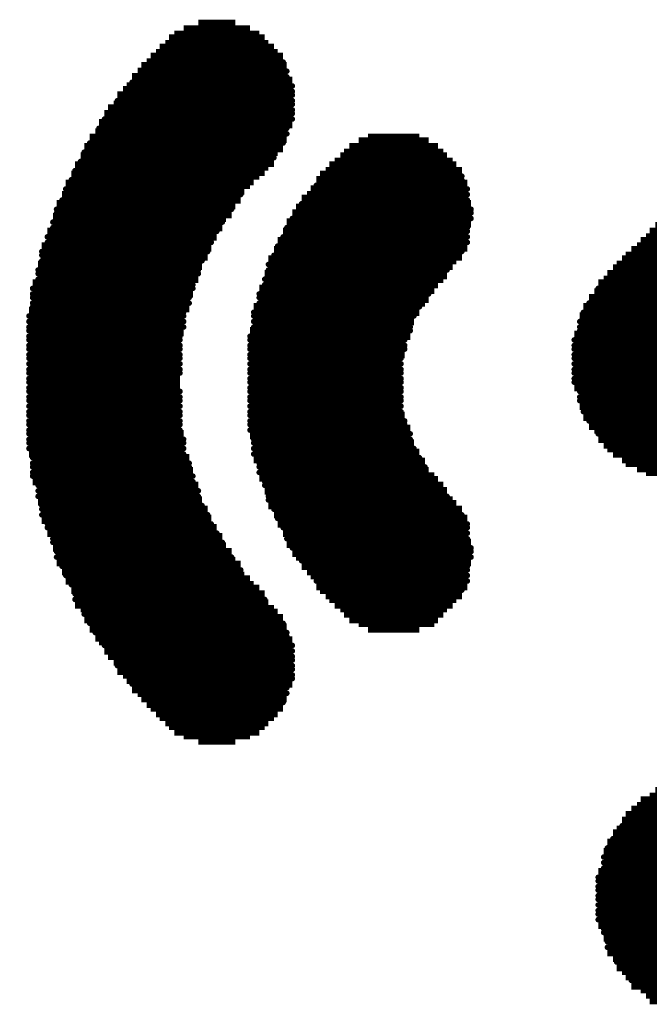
# Model space of a CAD drawing. Extents: x -0.07 to 0.95, y -0.15 to 1.54.
# Tile 19 of 23: x 0.607 to 0.6412, y 1.3172 to 1.3707. Entities that reach past the tile are written whole.
import ezdxf

# ---------------------------------------------------------------- set-up
doc = ezdxf.new("R2010")
doc.units = 0
doc.layers.get('0').update_dxf_attribs({"linetype": 'CONTINUOUS'})
doc.layers.add('gto', color=2, linetype='CONTINUOUS')

# ---------------------------------------------------------------- blocks, each defined once
blk = doc.blocks.new('D13')
at = {"const_width": 0.00015}
blk.add_lwpolyline([(-0.000075, 0, 1), (0.000075, 0, 1)], format="xyb", close=True, dxfattribs=at)

msp = doc.modelspace()

# ---------------------------------------------------------------- linework, layer by layer
at = {"layer": 'gto', "color": 2, "const_width": 0.001}
for points in [[(0.6167, 1.3702), (0.6187, 1.3702)], [(0.6159, 1.3699), (0.6195, 1.3699)], [(0.6149, 1.3691), (0.6205, 1.3691)], [(0.6151, 1.3694), (0.6203, 1.3694)], [(0.6154, 1.3696), (0.62, 1.3696)], [(0.6144, 1.3686), (0.621, 1.3686)], [(0.6146, 1.3689), (0.6208, 1.3689)], [(0.6139, 1.3681), (0.6213, 1.3681)], [(0.6141, 1.3684), (0.6213, 1.3684)], [(0.6134, 1.3676), (0.6215, 1.3676)], [(0.6136, 1.3679), (0.6215, 1.3679)], [(0.6131, 1.3673), (0.6215, 1.3673)], [(0.6131, 1.3671), (0.6218, 1.3671)], [(0.6126, 1.3666), (0.6218, 1.3666)], [(0.6128, 1.3668), (0.6218, 1.3668)], [(0.6123, 1.3663), (0.6218, 1.3663)], [(0.6123, 1.3661), (0.6218, 1.3661)], [(0.6118, 1.3656), (0.6218, 1.3656)], [(0.6121, 1.3658), (0.6218, 1.3658)], [(0.6116, 1.3653), (0.6218, 1.3653)], [(0.6116, 1.365), (0.6215, 1.365)], [(0.6111, 1.3643), (0.6213, 1.3643)], [(0.6113, 1.3648), (0.6215, 1.3648)], [(0.6113, 1.3645), (0.6215, 1.3645)], [(0.6108, 1.364), (0.6213, 1.364)], [(0.6108, 1.3638), (0.621, 1.3638)], [(0.6254, 1.3638), (0.6292, 1.3638)], [(0.6259, 1.364), (0.6287, 1.364)], [(0.6105, 1.3635), (0.6208, 1.3635)], [(0.6249, 1.3635), (0.6297, 1.3635)], [(0.6103, 1.363), (0.6205, 1.363)], [(0.6103, 1.3627), (0.6203, 1.3627)], [(0.6105, 1.3632), (0.6208, 1.3632)], [(0.6241, 1.3627), (0.6305, 1.3627)], [(0.6244, 1.363), (0.6302, 1.363)], [(0.6246, 1.3632), (0.63, 1.3632)], [(0.61, 1.3625), (0.62, 1.3625)], [(0.61, 1.3622), (0.6197, 1.3622)], [(0.6236, 1.3622), (0.631, 1.3622)], [(0.6238, 1.3625), (0.6307, 1.3625)], [(0.6098, 1.362), (0.6195, 1.362)], [(0.6098, 1.3617), (0.6192, 1.3617)], [(0.6231, 1.3617), (0.631, 1.3617)], [(0.6233, 1.362), (0.631, 1.362)], [(0.6095, 1.3615), (0.619, 1.3615)], [(0.6095, 1.3612), (0.619, 1.3612)], [(0.6228, 1.3612), (0.6313, 1.3612)], [(0.6231, 1.3615), (0.6313, 1.3615)], [(0.6093, 1.3609), (0.6187, 1.3609)], [(0.6093, 1.3607), (0.6185, 1.3607)], [(0.6223, 1.3607), (0.6313, 1.3607)], [(0.6226, 1.3609), (0.6313, 1.3609)], [(0.609, 1.3604), (0.6185, 1.3604)], [(0.609, 1.3602), (0.6182, 1.3602)], [(0.622, 1.3602), (0.6315, 1.3602)], [(0.6223, 1.3604), (0.6315, 1.3604)], [(0.6088, 1.3597), (0.618, 1.3597)], [(0.609, 1.3599), (0.618, 1.3599)], [(0.6218, 1.3599), (0.6315, 1.3599)], [(0.6218, 1.3597), (0.6313, 1.3597)], [(0.6088, 1.3594), (0.6177, 1.3594)], [(0.6088, 1.3592), (0.6177, 1.3592)], [(0.6215, 1.3594), (0.6313, 1.3594)], [(0.6215, 1.3592), (0.6313, 1.3592)], [(0.6415, 1.3592), (0.689, 1.3592)], [(0.6085, 1.3589), (0.6174, 1.3589)], [(0.6085, 1.3586), (0.6174, 1.3586)], [(0.6085, 1.3584), (0.6172, 1.3584)], [(0.621, 1.3584), (0.631, 1.3584)], [(0.6213, 1.3589), (0.6313, 1.3589)], [(0.6213, 1.3586), (0.6313, 1.3586)], [(0.6407, 1.3584), (0.6898, 1.3584)], [(0.641, 1.3586), (0.6895, 1.3586)], [(0.6412, 1.3589), (0.6893, 1.3589)], [(0.6082, 1.3581), (0.6172, 1.3581)], [(0.6082, 1.3579), (0.6169, 1.3579)], [(0.6208, 1.3579), (0.6307, 1.3579)], [(0.621, 1.3581), (0.631, 1.3581)], [(0.6402, 1.3579), (0.6578, 1.3579)], [(0.6405, 1.3581), (0.6901, 1.3581)], [(0.6082, 1.3576), (0.6169, 1.3576)], [(0.6082, 1.3574), (0.6167, 1.3574)], [(0.6205, 1.3574), (0.6302, 1.3574)], [(0.6208, 1.3576), (0.6305, 1.3576)], [(0.6397, 1.3574), (0.6573, 1.3574)], [(0.6399, 1.3576), (0.6576, 1.3576)], [(0.608, 1.3571), (0.6167, 1.3571)], [(0.608, 1.3569), (0.6167, 1.3569)], [(0.6205, 1.3571), (0.6302, 1.3571)], [(0.6205, 1.3569), (0.63, 1.3569)], [(0.6392, 1.3569), (0.6568, 1.3569)], [(0.6394, 1.3571), (0.6571, 1.3571)], [(0.608, 1.3566), (0.6164, 1.3566)], [(0.608, 1.3563), (0.6164, 1.3563)], [(0.6203, 1.3566), (0.6297, 1.3566)], [(0.6203, 1.3563), (0.6295, 1.3563)], [(0.6387, 1.3563), (0.6563, 1.3563)], [(0.6389, 1.3566), (0.6566, 1.3566)], [(0.6077, 1.3561), (0.6164, 1.3561)], [(0.6077, 1.3558), (0.6162, 1.3558)], [(0.62, 1.3558), (0.6292, 1.3558)], [(0.6203, 1.3561), (0.6292, 1.3561)], [(0.6384, 1.3561), (0.6561, 1.3561)], [(0.6384, 1.3558), (0.6558, 1.3558)], [(0.6077, 1.3556), (0.6162, 1.3556)], [(0.6077, 1.3553), (0.6162, 1.3553)], [(0.62, 1.3556), (0.629, 1.3556)], [(0.62, 1.3553), (0.6287, 1.3553)], [(0.6379, 1.3553), (0.6553, 1.3553)], [(0.6382, 1.3556), (0.6555, 1.3556)], [(0.6077, 1.3551), (0.6159, 1.3551)], [(0.6077, 1.3548), (0.6159, 1.3548)], [(0.6197, 1.3548), (0.6284, 1.3548)], [(0.62, 1.3551), (0.6287, 1.3551)], [(0.6376, 1.3548), (0.6548, 1.3548)], [(0.6379, 1.3551), (0.655, 1.3551)], [(0.6075, 1.3546), (0.6159, 1.3546)], [(0.6075, 1.3543), (0.6159, 1.3543)], [(0.6197, 1.3546), (0.6284, 1.3546)], [(0.6197, 1.3543), (0.6282, 1.3543)], [(0.6374, 1.3543), (0.6543, 1.3543)], [(0.6376, 1.3546), (0.6545, 1.3546)], [(0.6075, 1.354), (0.6159, 1.354)], [(0.6075, 1.3538), (0.6157, 1.3538)], [(0.6197, 1.354), (0.6282, 1.354)], [(0.6197, 1.3538), (0.6282, 1.3538)], [(0.6374, 1.354), (0.654, 1.354)], [(0.6374, 1.3538), (0.6538, 1.3538)], [(0.6075, 1.3535), (0.6157, 1.3535)], [(0.6075, 1.3533), (0.6157, 1.3533)], [(0.6195, 1.3535), (0.6279, 1.3535)], [(0.6195, 1.3533), (0.6279, 1.3533)], [(0.6371, 1.3533), (0.6532, 1.3533)], [(0.6374, 1.3535), (0.6535, 1.3535)], [(0.6075, 1.353), (0.6157, 1.353)], [(0.6075, 1.3528), (0.6157, 1.3528)], [(0.6195, 1.353), (0.6279, 1.353)], [(0.6195, 1.3528), (0.6279, 1.3528)], [(0.6371, 1.353), (0.653, 1.353)], [(0.6371, 1.3528), (0.6527, 1.3528)], [(0.6075, 1.3525), (0.6157, 1.3525)], [(0.6075, 1.3523), (0.6157, 1.3523)], [(0.6075, 1.352), (0.6157, 1.352)], [(0.6195, 1.3525), (0.6277, 1.3525)], [(0.6195, 1.3523), (0.6277, 1.3523)], [(0.6195, 1.352), (0.6277, 1.352)], [(0.6371, 1.3525), (0.6525, 1.3525)], [(0.6371, 1.3523), (0.6522, 1.3523)], [(0.6371, 1.352), (0.652, 1.352)], [(0.6075, 1.3517), (0.6157, 1.3517)], [(0.6075, 1.3515), (0.6157, 1.3515)], [(0.6195, 1.3517), (0.6277, 1.3517)], [(0.6195, 1.3515), (0.6277, 1.3515)], [(0.6371, 1.3517), (0.6517, 1.3517)], [(0.6371, 1.3515), (0.6514, 1.3515)], [(0.6075, 1.3512), (0.6154, 1.3512)], [(0.6075, 1.351), (0.6154, 1.351)], [(0.6195, 1.3512), (0.6277, 1.3512)], [(0.6195, 1.351), (0.6277, 1.351)], [(0.6371, 1.3512), (0.6512, 1.3512)], [(0.6371, 1.351), (0.6509, 1.351)], [(0.6075, 1.3507), (0.6154, 1.3507)], [(0.6075, 1.3505), (0.6157, 1.3505)], [(0.6195, 1.3507), (0.6277, 1.3507)], [(0.6195, 1.3505), (0.6277, 1.3505)], [(0.6374, 1.3507), (0.6507, 1.3507)], [(0.6374, 1.3505), (0.6504, 1.3505)], [(0.6075, 1.3502), (0.6157, 1.3502)], [(0.6075, 1.35), (0.6157, 1.35)], [(0.6195, 1.3502), (0.6277, 1.3502)], [(0.6195, 1.35), (0.6277, 1.35)], [(0.6374, 1.3502), (0.6502, 1.3502)], [(0.6374, 1.35), (0.6499, 1.35)], [(0.6075, 1.3497), (0.6157, 1.3497)], [(0.6075, 1.3494), (0.6157, 1.3494)], [(0.6195, 1.3497), (0.6277, 1.3497)], [(0.6195, 1.3494), (0.6277, 1.3494)], [(0.6376, 1.3497), (0.6497, 1.3497)], [(0.6376, 1.3494), (0.6494, 1.3494)], [(0.6075, 1.3492), (0.6157, 1.3492)], [(0.6075, 1.3489), (0.6157, 1.3489)], [(0.6195, 1.3492), (0.6277, 1.3492)], [(0.6195, 1.3489), (0.6279, 1.3489)], [(0.6379, 1.3492), (0.6491, 1.3492)], [(0.6379, 1.3489), (0.6489, 1.3489)], [(0.6075, 1.3487), (0.6157, 1.3487)], [(0.6075, 1.3484), (0.6157, 1.3484)], [(0.6195, 1.3487), (0.6279, 1.3487)], [(0.6195, 1.3484), (0.6279, 1.3484)], [(0.6382, 1.3487), (0.6486, 1.3487)], [(0.6384, 1.3484), (0.6484, 1.3484)], [(0.6075, 1.3482), (0.6157, 1.3482)], [(0.6075, 1.3479), (0.6159, 1.3479)], [(0.6075, 1.3477), (0.6159, 1.3477)], [(0.6197, 1.3482), (0.6282, 1.3482)], [(0.6197, 1.3479), (0.6282, 1.3479)], [(0.6197, 1.3477), (0.6282, 1.3477)], [(0.6384, 1.3482), (0.6481, 1.3482)], [(0.6387, 1.3479), (0.6479, 1.3479)], [(0.6389, 1.3477), (0.6476, 1.3477)], [(0.6075, 1.3474), (0.6159, 1.3474)], [(0.6197, 1.3474), (0.6284, 1.3474)], [(0.6392, 1.3474), (0.6474, 1.3474)], [(0.6077, 1.3471), (0.6159, 1.3471)], [(0.6077, 1.3469), (0.6159, 1.3469)], [(0.6197, 1.3471), (0.6284, 1.3471)], [(0.62, 1.3469), (0.6287, 1.3469)], [(0.6397, 1.3471), (0.6471, 1.3471)], [(0.6399, 1.3469), (0.6466, 1.3469)], [(0.6077, 1.3466), (0.6162, 1.3466)], [(0.6077, 1.3464), (0.6162, 1.3464)], [(0.6077, 1.3461), (0.6162, 1.3461)], [(0.62, 1.3466), (0.6287, 1.3466)], [(0.62, 1.3464), (0.629, 1.3464)], [(0.62, 1.3461), (0.629, 1.3461)], [(0.6405, 1.3466), (0.6461, 1.3466)], [(0.641, 1.3464), (0.6456, 1.3464)], [(0.6077, 1.3459), (0.6164, 1.3459)], [(0.608, 1.3456), (0.6164, 1.3456)], [(0.6203, 1.3459), (0.6292, 1.3459)], [(0.6203, 1.3456), (0.6295, 1.3456)], [(0.608, 1.3454), (0.6164, 1.3454)], [(0.608, 1.3451), (0.6167, 1.3451)], [(0.6203, 1.3454), (0.6297, 1.3454)], [(0.6205, 1.3451), (0.63, 1.3451)], [(0.608, 1.3448), (0.6167, 1.3448)], [(0.6082, 1.3446), (0.6167, 1.3446)], [(0.6205, 1.3448), (0.6302, 1.3448)], [(0.6205, 1.3446), (0.6302, 1.3446)], [(0.6082, 1.3443), (0.6169, 1.3443)], [(0.6082, 1.3441), (0.6169, 1.3441)], [(0.6208, 1.3443), (0.6305, 1.3443)], [(0.6208, 1.3441), (0.6307, 1.3441)], [(0.6082, 1.3438), (0.6172, 1.3438)], [(0.6085, 1.3436), (0.6172, 1.3436)], [(0.621, 1.3438), (0.631, 1.3438)], [(0.621, 1.3436), (0.631, 1.3436)], [(0.6085, 1.3433), (0.6174, 1.3433)], [(0.6085, 1.3431), (0.6174, 1.3431)], [(0.6213, 1.3433), (0.6313, 1.3433)], [(0.6213, 1.3431), (0.6313, 1.3431)], [(0.6088, 1.3428), (0.6177, 1.3428)], [(0.6088, 1.3425), (0.6177, 1.3425)], [(0.6215, 1.3428), (0.6313, 1.3428)], [(0.6215, 1.3425), (0.6313, 1.3425)], [(0.6088, 1.3423), (0.618, 1.3423)], [(0.609, 1.342), (0.618, 1.342)], [(0.6218, 1.3423), (0.6313, 1.3423)], [(0.6218, 1.342), (0.6315, 1.342)], [(0.609, 1.3418), (0.6182, 1.3418)], [(0.609, 1.3415), (0.6185, 1.3415)], [(0.6093, 1.3413), (0.6185, 1.3413)], [(0.622, 1.3418), (0.6315, 1.3418)], [(0.6223, 1.3415), (0.6315, 1.3415)], [(0.6223, 1.3413), (0.6313, 1.3413)], [(0.6093, 1.341), (0.6187, 1.341)], [(0.6095, 1.3408), (0.619, 1.3408)], [(0.6226, 1.341), (0.6313, 1.341)], [(0.6228, 1.3408), (0.6313, 1.3408)], [(0.6095, 1.3405), (0.619, 1.3405)], [(0.6231, 1.3405), (0.6313, 1.3405)], [(0.6098, 1.3402), (0.6192, 1.3402)], [(0.6098, 1.34), (0.6195, 1.34)], [(0.61, 1.3397), (0.6197, 1.3397)], [(0.6231, 1.3402), (0.6313, 1.3402)], [(0.6233, 1.34), (0.631, 1.34)], [(0.6236, 1.3397), (0.631, 1.3397)], [(0.61, 1.3395), (0.62, 1.3395)], [(0.61, 1.3392), (0.6203, 1.3392)], [(0.6238, 1.3395), (0.6307, 1.3395)], [(0.6241, 1.3392), (0.6305, 1.3392)], [(0.6103, 1.339), (0.6203, 1.339)], [(0.6105, 1.3387), (0.6205, 1.3387)], [(0.6244, 1.339), (0.6302, 1.339)], [(0.6246, 1.3387), (0.63, 1.3387)], [(0.6105, 1.3384), (0.6208, 1.3384)], [(0.6108, 1.3382), (0.621, 1.3382)], [(0.6249, 1.3384), (0.6297, 1.3384)], [(0.6254, 1.3382), (0.6295, 1.3382)], [(0.6108, 1.3379), (0.6213, 1.3379)], [(0.6111, 1.3377), (0.6213, 1.3377)], [(0.6259, 1.3379), (0.6287, 1.3379)], [(0.6111, 1.3374), (0.6215, 1.3374)], [(0.6113, 1.3372), (0.6215, 1.3372)], [(0.6116, 1.3369), (0.6215, 1.3369)], [(0.6116, 1.3367), (0.6218, 1.3367)], [(0.6118, 1.3364), (0.6218, 1.3364)], [(0.6121, 1.3361), (0.6218, 1.3361)], [(0.6123, 1.3359), (0.6218, 1.3359)], [(0.6123, 1.3356), (0.6218, 1.3356)], [(0.6126, 1.3354), (0.6218, 1.3354)], [(0.6128, 1.3351), (0.6218, 1.3351)], [(0.6131, 1.3349), (0.6218, 1.3349)], [(0.6131, 1.3346), (0.6215, 1.3346)], [(0.6134, 1.3344), (0.6215, 1.3344)], [(0.6136, 1.3341), (0.6215, 1.3341)], [(0.6139, 1.3338), (0.6213, 1.3338)], [(0.6141, 1.3336), (0.6213, 1.3336)], [(0.6144, 1.3333), (0.621, 1.3333)], [(0.6146, 1.3331), (0.6208, 1.3331)], [(0.6149, 1.3328), (0.6205, 1.3328)], [(0.6151, 1.3326), (0.6203, 1.3326)], [(0.6154, 1.3323), (0.62, 1.3323)], [(0.6159, 1.3321), (0.6195, 1.3321)], [(0.6167, 1.3318), (0.6187, 1.3318)], [(0.6415, 1.3285), (0.6479, 1.3285)], [(0.6407, 1.328), (0.6491, 1.328)], [(0.6412, 1.3282), (0.6486, 1.3282)], [(0.6402, 1.3275), (0.6507, 1.3275)], [(0.6405, 1.3277), (0.6499, 1.3277)], [(0.6397, 1.3269), (0.652, 1.3269)], [(0.6399, 1.3272), (0.6512, 1.3272)], [(0.6394, 1.3264), (0.6532, 1.3264)], [(0.6397, 1.3267), (0.6527, 1.3267)], [(0.6392, 1.3262), (0.654, 1.3262)], [(0.6392, 1.3259), (0.6548, 1.3259)], [(0.6389, 1.3257), (0.6553, 1.3257)], [(0.6389, 1.3254), (0.6561, 1.3254)], [(0.6387, 1.3252), (0.6568, 1.3252)], [(0.6387, 1.3249), (0.6573, 1.3249)], [(0.6387, 1.3246), (0.6706, 1.3246)], [(0.6387, 1.3244), (0.6706, 1.3244)], [(0.6384, 1.3241), (0.6706, 1.3241)], [(0.6384, 1.3239), (0.6704, 1.3239)], [(0.6384, 1.3236), (0.6704, 1.3236)], [(0.6384, 1.3234), (0.6704, 1.3234)], [(0.6384, 1.3231), (0.6704, 1.3231)], [(0.6384, 1.3229), (0.6701, 1.3229)], [(0.6384, 1.3226), (0.6701, 1.3226)], [(0.6384, 1.3223), (0.6701, 1.3223)], [(0.6384, 1.3221), (0.6701, 1.3221)], [(0.6384, 1.3218), (0.6699, 1.3218)], [(0.6387, 1.3216), (0.6699, 1.3216)], [(0.6387, 1.3213), (0.6699, 1.3213)], [(0.6387, 1.3211), (0.6699, 1.3211)], [(0.6389, 1.3208), (0.6696, 1.3208)], [(0.6389, 1.3206), (0.6696, 1.3206)], [(0.6389, 1.3203), (0.6696, 1.3203)], [(0.6392, 1.32), (0.6696, 1.32)], [(0.6394, 1.3198), (0.6693, 1.3198)], [(0.6394, 1.3195), (0.6693, 1.3195)], [(0.6397, 1.3193), (0.6693, 1.3193)], [(0.6399, 1.319), (0.6693, 1.319)], [(0.6402, 1.3188), (0.6693, 1.3188)], [(0.6402, 1.3185), (0.6691, 1.3185)], [(0.6407, 1.3183), (0.6691, 1.3183)], [(0.641, 1.318), (0.6691, 1.318)], [(0.6412, 1.3177), (0.6691, 1.3177)]]:
    msp.add_lwpolyline(points, dxfattribs=at)

# ---------------------------------------------------------------- block references
at = {"layer": 'gto'}
for p in [(0.6167, 1.3702), (0.6187, 1.3702), (0.6154, 1.3696), (0.6159, 1.3699), (0.6195, 1.3699), (0.62, 1.3696), (0.6149, 1.3691), (0.6151, 1.3694), (0.6203, 1.3694), (0.6205, 1.3691), (0.6141, 1.3684), (0.6144, 1.3686), (0.6146, 1.3689), (0.6208, 1.3689), (0.621, 1.3686), (0.6213, 1.3684), (0.6136, 1.3679), (0.6139, 1.3681), (0.6213, 1.3681), (0.6215, 1.3679), (0.6134, 1.3676), (0.6215, 1.3676), (0.6128, 1.3668), (0.6131, 1.3673), (0.6131, 1.3671), (0.6215, 1.3673), (0.6218, 1.3671), (0.6218, 1.3668), (0.6123, 1.3663), (0.6126, 1.3666), (0.6218, 1.3666), (0.6218, 1.3663), (0.6121, 1.3658), (0.6123, 1.3661), (0.6218, 1.3661), (0.6218, 1.3658), (0.6116, 1.3653), (0.6118, 1.3656), (0.6218, 1.3656), (0.6218, 1.3653), (0.6113, 1.3648), (0.6116, 1.365), (0.6215, 1.365), (0.6215, 1.3648), (0.6111, 1.3643), (0.6113, 1.3645), (0.6213, 1.3643), (0.6215, 1.3645), (0.6108, 1.364), (0.6108, 1.3638), (0.621, 1.3638), (0.6213, 1.364), (0.6254, 1.3638), (0.6259, 1.364), (0.6287, 1.364), (0.6292, 1.3638), (0.6105, 1.3635), (0.6105, 1.3632), (0.6208, 1.3635), (0.6208, 1.3632), (0.6246, 1.3632), (0.6249, 1.3635), (0.6297, 1.3635), (0.63, 1.3632), (0.61, 1.3625), (0.6103, 1.363), (0.6103, 1.3627), (0.62, 1.3625), (0.6203, 1.3627), (0.6205, 1.363), (0.6238, 1.3625), (0.6241, 1.3627), (0.6244, 1.363), (0.6302, 1.363), (0.6305, 1.3627), (0.6307, 1.3625), (0.6098, 1.362), (0.61, 1.3622), (0.6195, 1.362), (0.6197, 1.3622), (0.6233, 1.362), (0.6236, 1.3622), (0.631, 1.3622), (0.631, 1.362), (0.6095, 1.3615), (0.6098, 1.3617), (0.619, 1.3615), (0.6192, 1.3617), (0.6231, 1.3617), (0.6231, 1.3615), (0.631, 1.3617), (0.6313, 1.3615), (0.6093, 1.3609), (0.6095, 1.3612), (0.6187, 1.3609), (0.619, 1.3612), (0.6226, 1.3609), (0.6228, 1.3612), (0.6313, 1.3612), (0.6313, 1.3609), (0.609, 1.3604), (0.6093, 1.3607), (0.6185, 1.3607), (0.6185, 1.3604), (0.6223, 1.3607), (0.6223, 1.3604), (0.6313, 1.3607), (0.6315, 1.3604), (0.609, 1.3602), (0.609, 1.3599), (0.618, 1.3599), (0.6182, 1.3602), (0.6218, 1.3599), (0.622, 1.3602), (0.6315, 1.3602), (0.6315, 1.3599), (0.6088, 1.3597), (0.6088, 1.3594), (0.6177, 1.3594), (0.618, 1.3597), (0.6215, 1.3594), (0.6218, 1.3597), (0.6313, 1.3597), (0.6313, 1.3594), (0.6085, 1.3589), (0.6088, 1.3592), (0.6174, 1.3589), (0.6177, 1.3592), (0.6213, 1.3589), (0.6215, 1.3592), (0.6313, 1.3592), (0.6313, 1.3589), (0.6412, 1.3589), (0.6085, 1.3586), (0.6085, 1.3584), (0.6172, 1.3584), (0.6174, 1.3586), (0.621, 1.3584), (0.6213, 1.3586), (0.631, 1.3584), (0.6313, 1.3586), (0.6407, 1.3584), (0.641, 1.3586), (0.6082, 1.3581), (0.6082, 1.3579), (0.6169, 1.3579), (0.6172, 1.3581), (0.6208, 1.3579), (0.621, 1.3581), (0.6307, 1.3579), (0.631, 1.3581), (0.6402, 1.3579), (0.6405, 1.3581), (0.6082, 1.3576), (0.6082, 1.3574), (0.6167, 1.3574), (0.6169, 1.3576), (0.6205, 1.3574), (0.6208, 1.3576), (0.6302, 1.3574), (0.6305, 1.3576), (0.6397, 1.3574), (0.6399, 1.3576), (0.608, 1.3571), (0.608, 1.3569), (0.6167, 1.3571), (0.6167, 1.3569), (0.6205, 1.3571), (0.6205, 1.3569), (0.63, 1.3569), (0.6302, 1.3571), (0.6392, 1.3569), (0.6394, 1.3571), (0.6077, 1.3561), (0.608, 1.3566), (0.608, 1.3563), (0.6164, 1.3566), (0.6164, 1.3563), (0.6164, 1.3561), (0.6203, 1.3566), (0.6203, 1.3563), (0.6203, 1.3561), (0.6292, 1.3561), (0.6295, 1.3563), (0.6297, 1.3566), (0.6384, 1.3561), (0.6387, 1.3563), (0.6389, 1.3566), (0.6077, 1.3558), (0.6077, 1.3556), (0.6162, 1.3558), (0.6162, 1.3556), (0.62, 1.3558), (0.62, 1.3556), (0.629, 1.3556), (0.6292, 1.3558), (0.6382, 1.3556), (0.6384, 1.3558), (0.6077, 1.3553), (0.6077, 1.3551), (0.6159, 1.3551), (0.6162, 1.3553), (0.62, 1.3553), (0.62, 1.3551), (0.6287, 1.3553), (0.6287, 1.3551), (0.6379, 1.3553), (0.6379, 1.3551), (0.6075, 1.3546), (0.6077, 1.3548), (0.6159, 1.3548), (0.6159, 1.3546), (0.6197, 1.3548), (0.6197, 1.3546), (0.6284, 1.3548), (0.6284, 1.3546), (0.6376, 1.3548), (0.6376, 1.3546), (0.6075, 1.3543), (0.6075, 1.354), (0.6159, 1.3543), (0.6159, 1.354), (0.6197, 1.3543), (0.6197, 1.354), (0.6282, 1.3543), (0.6282, 1.354), (0.6374, 1.3543), (0.6374, 1.354), (0.6075, 1.3538), (0.6075, 1.3535), (0.6157, 1.3538), (0.6157, 1.3535), (0.6195, 1.3535), (0.6197, 1.3538), (0.6279, 1.3535), (0.6282, 1.3538), (0.6374, 1.3538), (0.6374, 1.3535), (0.6075, 1.3533), (0.6075, 1.353), (0.6157, 1.3533), (0.6157, 1.353), (0.6195, 1.3533), (0.6195, 1.353), (0.6279, 1.3533), (0.6279, 1.353), (0.6371, 1.3533), (0.6371, 1.353), (0.6075, 1.3528), (0.6075, 1.3525), (0.6157, 1.3528), (0.6157, 1.3525), (0.6195, 1.3528), (0.6195, 1.3525), (0.6277, 1.3525), (0.6279, 1.3528), (0.6371, 1.3528), (0.6371, 1.3525), (0.6075, 1.3523), (0.6075, 1.352), (0.6157, 1.3523), (0.6157, 1.352), (0.6195, 1.3523), (0.6195, 1.352), (0.6277, 1.3523), (0.6277, 1.352), (0.6371, 1.3523), (0.6371, 1.352), (0.6075, 1.3517), (0.6075, 1.3515), (0.6157, 1.3517), (0.6157, 1.3515), (0.6195, 1.3517), (0.6195, 1.3515), (0.6277, 1.3517), (0.6277, 1.3515), (0.6371, 1.3517), (0.6371, 1.3515), (0.6075, 1.3512), (0.6075, 1.351), (0.6154, 1.3512), (0.6154, 1.351), (0.6195, 1.3512), (0.6195, 1.351), (0.6277, 1.3512), (0.6277, 1.351), (0.6371, 1.3512), (0.6371, 1.351), (0.6075, 1.3507), (0.6075, 1.3505), (0.6075, 1.3502), (0.6154, 1.3507), (0.6157, 1.3505), (0.6157, 1.3502), (0.6195, 1.3507), (0.6195, 1.3505), (0.6195, 1.3502), (0.6277, 1.3507), (0.6277, 1.3505), (0.6277, 1.3502), (0.6374, 1.3507), (0.6374, 1.3505), (0.6374, 1.3502), (0.6075, 1.35), (0.6075, 1.3497), (0.6157, 1.35), (0.6157, 1.3497), (0.6195, 1.35), (0.6195, 1.3497), (0.6277, 1.35), (0.6277, 1.3497), (0.6374, 1.35), (0.6376, 1.3497), (0.6075, 1.3494), (0.6075, 1.3492), (0.6157, 1.3494), (0.6157, 1.3492), (0.6195, 1.3494), (0.6195, 1.3492), (0.6277, 1.3494), (0.6277, 1.3492), (0.6376, 1.3494), (0.6379, 1.3492), (0.6075, 1.3489), (0.6075, 1.3487), (0.6157, 1.3489), (0.6157, 1.3487), (0.6195, 1.3489), (0.6195, 1.3487), (0.6279, 1.3489), (0.6279, 1.3487), (0.6379, 1.3489), (0.6382, 1.3487), (0.6075, 1.3484), (0.6075, 1.3482), (0.6157, 1.3484), (0.6157, 1.3482), (0.6195, 1.3484), (0.6197, 1.3482), (0.6279, 1.3484), (0.6282, 1.3482), (0.6384, 1.3484), (0.6384, 1.3482), (0.6075, 1.3479), (0.6075, 1.3477), (0.6159, 1.3479), (0.6159, 1.3477), (0.6197, 1.3479), (0.6197, 1.3477), (0.6282, 1.3479), (0.6282, 1.3477), (0.6387, 1.3479), (0.6389, 1.3477), (0.6075, 1.3474), (0.6077, 1.3471), (0.6159, 1.3474), (0.6159, 1.3471), (0.6197, 1.3474), (0.6197, 1.3471), (0.6284, 1.3474), (0.6284, 1.3471), (0.6392, 1.3474), (0.6397, 1.3471), (0.6077, 1.3469), (0.6077, 1.3466), (0.6159, 1.3469), (0.6162, 1.3466), (0.62, 1.3469), (0.62, 1.3466), (0.6287, 1.3469), (0.6287, 1.3466), (0.6399, 1.3469), (0.6405, 1.3466), (0.6077, 1.3464), (0.6077, 1.3461), (0.6162, 1.3464), (0.6162, 1.3461), (0.62, 1.3464), (0.62, 1.3461), (0.629, 1.3464), (0.629, 1.3461), (0.641, 1.3464), (0.6077, 1.3459), (0.608, 1.3456), (0.608, 1.3454), (0.6164, 1.3459), (0.6164, 1.3456), (0.6164, 1.3454), (0.6203, 1.3459), (0.6203, 1.3456), (0.6203, 1.3454), (0.6292, 1.3459), (0.6295, 1.3456), (0.6297, 1.3454), (0.608, 1.3451), (0.6167, 1.3451), (0.6205, 1.3451), (0.63, 1.3451), (0.608, 1.3448), (0.6082, 1.3446), (0.6167, 1.3448), (0.6167, 1.3446), (0.6205, 1.3448), (0.6205, 1.3446), (0.6302, 1.3448), (0.6302, 1.3446), (0.6082, 1.3443), (0.6082, 1.3441), (0.6082, 1.3438), (0.6169, 1.3443), (0.6169, 1.3441), (0.6172, 1.3438), (0.6208, 1.3443), (0.6208, 1.3441), (0.621, 1.3438), (0.6305, 1.3443), (0.6307, 1.3441), (0.631, 1.3438), (0.6085, 1.3436), (0.6085, 1.3433), (0.6172, 1.3436), (0.6174, 1.3433), (0.621, 1.3436), (0.6213, 1.3433), (0.631, 1.3436), (0.6313, 1.3433), (0.6085, 1.3431), (0.6088, 1.3428), (0.6174, 1.3431), (0.6177, 1.3428), (0.6213, 1.3431), (0.6215, 1.3428), (0.6313, 1.3431), (0.6313, 1.3428), (0.6088, 1.3425), (0.6088, 1.3423), (0.6177, 1.3425), (0.618, 1.3423), (0.6215, 1.3425), (0.6218, 1.3423), (0.6313, 1.3425), (0.6313, 1.3423), (0.609, 1.342), (0.609, 1.3418), (0.618, 1.342), (0.6182, 1.3418), (0.6218, 1.342), (0.622, 1.3418), (0.6315, 1.342), (0.6315, 1.3418), (0.609, 1.3415), (0.6093, 1.3413), (0.6185, 1.3415), (0.6185, 1.3413), (0.6223, 1.3415), (0.6223, 1.3413), (0.6313, 1.3413), (0.6315, 1.3415), (0.6093, 1.341), (0.6095, 1.3408), (0.6187, 1.341), (0.619, 1.3408), (0.6226, 1.341), (0.6228, 1.3408), (0.6313, 1.341), (0.6313, 1.3408), (0.6095, 1.3405), (0.6098, 1.3402), (0.619, 1.3405), (0.6192, 1.3402), (0.6231, 1.3405), (0.6231, 1.3402), (0.6313, 1.3405), (0.6313, 1.3402), (0.6098, 1.34), (0.61, 1.3397), (0.61, 1.3395), (0.6195, 1.34), (0.6197, 1.3397), (0.62, 1.3395), (0.6233, 1.34), (0.6236, 1.3397), (0.6238, 1.3395), (0.6307, 1.3395), (0.631, 1.34), (0.631, 1.3397), (0.61, 1.3392), (0.6103, 1.339), (0.6203, 1.3392), (0.6203, 1.339), (0.6241, 1.3392), (0.6244, 1.339), (0.6302, 1.339), (0.6305, 1.3392), (0.6105, 1.3387), (0.6205, 1.3387), (0.6246, 1.3387), (0.63, 1.3387), (0.6105, 1.3384), (0.6108, 1.3382), (0.6108, 1.3379), (0.6208, 1.3384), (0.621, 1.3382), (0.6213, 1.3379), (0.6249, 1.3384), (0.6254, 1.3382), (0.6259, 1.3379), (0.6287, 1.3379), (0.6295, 1.3382), (0.6297, 1.3384), (0.6111, 1.3377), (0.6111, 1.3374), (0.6213, 1.3377), (0.6215, 1.3374), (0.6113, 1.3372), (0.6116, 1.3369), (0.6215, 1.3372), (0.6215, 1.3369), (0.6116, 1.3367), (0.6118, 1.3364), (0.6218, 1.3367), (0.6218, 1.3364), (0.6121, 1.3361), (0.6123, 1.3359), (0.6218, 1.3361), (0.6218, 1.3359), (0.6123, 1.3356), (0.6126, 1.3354), (0.6218, 1.3356), (0.6218, 1.3354), (0.6128, 1.3351), (0.6131, 1.3349), (0.6218, 1.3351), (0.6218, 1.3349), (0.6131, 1.3346), (0.6134, 1.3344), (0.6215, 1.3346), (0.6215, 1.3344), (0.6136, 1.3341), (0.6139, 1.3338), (0.6213, 1.3338), (0.6215, 1.3341), (0.6141, 1.3336), (0.6144, 1.3333), (0.6146, 1.3331), (0.6208, 1.3331), (0.621, 1.3333), (0.6213, 1.3336), (0.6149, 1.3328), (0.6151, 1.3326), (0.6203, 1.3326), (0.6205, 1.3328), (0.6154, 1.3323), (0.6159, 1.3321), (0.6195, 1.3321), (0.62, 1.3323), (0.6167, 1.3318), (0.6187, 1.3318), (0.6407, 1.328), (0.6412, 1.3282), (0.6399, 1.3272), (0.6402, 1.3275), (0.6405, 1.3277), (0.6397, 1.3269), (0.6397, 1.3267), (0.6392, 1.3262), (0.6394, 1.3264), (0.6389, 1.3257), (0.6392, 1.3259), (0.6387, 1.3252), (0.6389, 1.3254), (0.6387, 1.3249), (0.6387, 1.3246), (0.6384, 1.3241), (0.6387, 1.3244), (0.6384, 1.3239), (0.6384, 1.3236), (0.6384, 1.3234), (0.6384, 1.3231), (0.6384, 1.3229), (0.6384, 1.3226), (0.6384, 1.3223), (0.6384, 1.3221), (0.6384, 1.3218), (0.6387, 1.3216), (0.6387, 1.3213), (0.6387, 1.3211), (0.6389, 1.3208), (0.6389, 1.3206), (0.6389, 1.3203), (0.6392, 1.32), (0.6394, 1.3198), (0.6394, 1.3195), (0.6397, 1.3193), (0.6399, 1.319), (0.6402, 1.3188), (0.6402, 1.3185), (0.6407, 1.3183), (0.641, 1.318), (0.6412, 1.3177)]:
    msp.add_blockref('D13', p, dxfattribs=at)

doc.saveas('drawing.dxf')
